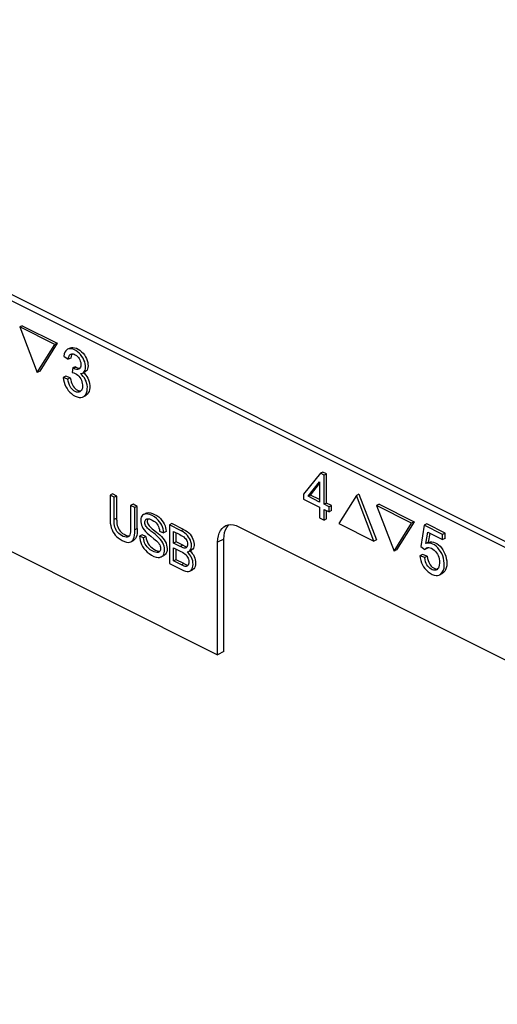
# Paper-space layout '005_EXP_CORICANT_PE_DRAWING_3_1' of a CAD drawing. Header units: millimetres. Extents: x 6 to 413, y 7 to 290.
# Tile 103 of 228: x 201.76 to 204.19, y 84.24 to 89.24. Entities that reach past the tile are written whole.
import ezdxf

# ---------------------------------------------------------------- set-up
doc = ezdxf.new("R2010")
doc.units = ezdxf.units.MM
doc.header["$LTSCALE"] = 23.1
doc.layers.add('FP_MYLAR_BL86', color=7, linetype='CONTINUOUS')

# ---------------------------------------------------------------- blocks, each defined once
blk = doc.blocks.new('FP_MYLAR_BL86', base_point=(209.4603, 85.5702))
at = {"layer": 'FP_MYLAR_BL86', "color": 7, "linetype": 'Continuous'}
for p, q in [((220.1705, 78.5904), (195.4586, 90.9463)), ((220.2023, 78.6063), (195.4904, 90.9622)), ((196.5, 89.1506), (202.7682, 86.0165)), ((201.7743, 87.6887), (201.7616, 87.6824)), ((201.9398, 87.5933), (201.7616, 87.6824)), ((201.7616, 87.6824), (201.8507, 87.4508)), ((201.7743, 87.6887), (201.9525, 87.5996)), ((201.8507, 87.4508), (201.9398, 87.5933)), ((201.9525, 87.5996), (201.8634, 87.4571)), ((201.9525, 87.5996), (201.9398, 87.5933)), ((201.9856, 87.5344), (202.0086, 87.518)), ((202.0182, 87.5755), (202.0055, 87.5691)), ((202.0284, 87.5453), (202.0254, 87.5401)), ((202.0213, 87.5243), (202.0086, 87.518)), ((202.0439, 87.4806), (202.0312, 87.4742)), ((202.0476, 87.4784), (202.0348, 87.472)), ((201.8634, 87.4571), (201.8507, 87.4508)), ((201.996, 87.4319), (201.9833, 87.4255)), ((202.019, 87.4241), (201.996, 87.4319)), ((202.0312, 87.4742), (202.0286, 87.4508)), ((202.0846, 87.4496), (202.0945, 87.4545)), ((202.0854, 87.45), (202.0908, 87.4453)), ((202.0063, 87.4178), (201.9833, 87.4255)), ((202.019, 87.4241), (202.0063, 87.4178)), ((202.0845, 87.3276), (202.0973, 87.334)), ((203.2908, 86.9387), (203.2055, 86.833)), ((203.3035, 86.9451), (203.2908, 86.9387)), ((203.3095, 86.9294), (203.2908, 86.9387)), ((203.3222, 86.9357), (203.3035, 86.9451)), ((203.3222, 86.9357), (203.3095, 86.9294)), ((203.3095, 86.781), (203.3095, 86.9294)), ((203.3222, 86.7874), (203.3222, 86.9357)), ((203.228, 86.8217), (203.2865, 86.8957)), ((203.2408, 86.8281), (203.2865, 86.886)), ((203.2865, 86.8957), (203.2865, 86.7925)), ((202.2341, 86.8335), (202.2213, 86.8272)), ((202.2552, 86.8229), (202.2341, 86.8335)), ((203.2055, 86.833), (203.2055, 86.8072)), ((203.2408, 86.8281), (203.228, 86.8217)), ((203.2865, 86.8052), (203.2408, 86.8281)), ((203.487, 86.8324), (203.4743, 86.826)), ((203.487, 86.8324), (203.5761, 86.6008)), ((202.2425, 86.8166), (202.2213, 86.8272)), ((202.2213, 86.8272), (202.2213, 86.714)), ((202.2552, 86.8229), (202.2425, 86.8166)), ((202.2425, 86.7035), (202.2425, 86.8166)), ((202.2552, 86.7), (202.2552, 86.8229)), ((202.3386, 86.7812), (202.3259, 86.7749)), ((202.3598, 86.7706), (202.3386, 86.7812)), ((203.2055, 86.8072), (203.2865, 86.7667)), ((203.2865, 86.7925), (203.228, 86.8217)), ((203.3222, 86.7874), (203.3095, 86.781)), ((203.3348, 86.7684), (203.3095, 86.781)), ((203.3475, 86.7747), (203.3222, 86.7874)), ((203.4743, 86.826), (203.3852, 86.6835)), ((203.5634, 86.5944), (203.4743, 86.826)), ((203.589, 86.7814), (203.5763, 86.775)), ((203.589, 86.7814), (203.7672, 86.6923)), ((202.3471, 86.7643), (202.3259, 86.7749)), ((202.3259, 86.7749), (202.3259, 86.6618)), ((202.3598, 86.7706), (202.3471, 86.7643)), ((202.3471, 86.6511), (202.3471, 86.7643)), ((202.3598, 86.6574), (202.3598, 86.7706)), ((202.4051, 86.7358), (202.3924, 86.7295)), ((203.2865, 86.7667), (203.2865, 86.7119)), ((203.3095, 86.7552), (203.3348, 86.7426)), ((203.3095, 86.7004), (203.3095, 86.7552)), ((203.3222, 86.7068), (203.3222, 86.7488)), ((203.3475, 86.7747), (203.3348, 86.7684)), ((203.3348, 86.7426), (203.3348, 86.7684)), ((203.3475, 86.7489), (203.3348, 86.7426)), ((203.3475, 86.7489), (203.3475, 86.7747)), ((203.7545, 86.6859), (203.5763, 86.775)), ((203.5763, 86.775), (203.6654, 86.5434)), ((202.2552, 86.7099), (202.2425, 86.7035)), ((202.5354, 86.6829), (202.5227, 86.6765)), ((202.5954, 86.6528), (202.5354, 86.6829)), ((203.2865, 86.7119), (203.3095, 86.7004)), ((203.3222, 86.7068), (203.3095, 86.7004)), ((203.3852, 86.6835), (203.5634, 86.5944)), ((203.6654, 86.5434), (203.7545, 86.6859)), ((203.7672, 86.6923), (203.6781, 86.5498)), ((203.7672, 86.6923), (203.7545, 86.6859)), ((203.8322, 86.6811), (203.8194, 86.6748)), ((203.9251, 86.6347), (203.8322, 86.6811)), ((202.3598, 86.6574), (202.3471, 86.6511)), ((202.4734, 86.644), (202.4937, 86.6358)), ((202.5065, 86.6421), (202.4937, 86.6358)), ((202.5827, 86.6465), (202.5227, 86.6765)), ((202.5227, 86.6765), (202.5227, 86.4806)), ((202.5439, 86.6428), (202.5758, 86.6268)), ((202.5439, 86.5836), (202.5439, 86.6428)), ((202.5566, 86.5899), (202.5566, 86.6364)), ((202.5954, 86.6528), (202.5827, 86.6465)), ((202.8764, 86.667), (204.4025, 85.904)), ((203.8194, 86.6748), (203.8013, 86.5662)), ((203.9124, 86.6283), (203.8194, 86.6748)), ((203.8277, 86.5823), (203.8378, 86.6387)), ((203.8378, 86.6387), (203.9124, 86.6014)), ((203.8404, 86.5886), (203.8484, 86.6334)), ((203.9251, 86.6347), (203.9124, 86.6283)), ((203.9124, 86.6014), (203.9124, 86.6283)), ((203.9251, 86.6078), (203.9251, 86.6347)), ((202.3269, 86.5905), (202.3396, 86.5968)), ((202.384, 86.6256), (202.3713, 86.6193)), ((202.3912, 86.6114), (202.3713, 86.6193)), ((202.4039, 86.6178), (202.384, 86.6256)), ((202.4039, 86.6178), (202.3912, 86.6114)), ((202.5566, 86.5899), (202.5439, 86.5836)), ((202.5784, 86.5663), (202.5439, 86.5836)), ((202.5982, 86.5692), (202.5566, 86.5899)), ((202.8, 86.6045), (202.7682, 86.5886)), ((202.7682, 86.0165), (202.7682, 86.5886)), ((202.8, 86.0324), (202.8, 86.6045)), ((203.5761, 86.6008), (203.5634, 86.5944)), ((203.8404, 86.5886), (203.8277, 86.5823)), ((203.9251, 86.6078), (203.9124, 86.6014)), ((202.4729, 86.5408), (202.4693, 86.5383)), ((202.5439, 86.5605), (202.5808, 86.542)), ((202.5439, 86.4932), (202.5439, 86.5605)), ((202.5566, 86.4995), (202.5566, 86.5541)), ((202.5912, 86.5727), (202.5784, 86.5663)), ((202.6268, 86.5444), (202.6346, 86.5483)), ((202.6273, 86.5447), (202.6334, 86.5388)), ((203.6781, 86.5498), (203.6654, 86.5434)), ((203.8013, 86.5662), (203.8229, 86.5521)), ((203.8356, 86.5584), (203.8229, 86.5521)), ((203.8309, 86.5591), (203.8368, 86.561)), ((203.838, 86.5611), (203.8356, 86.5584)), ((203.8368, 86.561), (203.8427, 86.5614)), ((202.4817, 86.5142), (202.4944, 86.5206)), ((202.5227, 86.4806), (202.5837, 86.4501)), ((202.5566, 86.4995), (202.5439, 86.4932)), ((202.5837, 86.4733), (202.5439, 86.4932)), ((202.5964, 86.4796), (202.5566, 86.4995)), ((202.5964, 86.4796), (202.5837, 86.4733)), ((203.81, 86.5264), (203.7972, 86.52)), ((203.8213, 86.5105), (203.7972, 86.52)), ((203.8341, 86.5169), (203.81, 86.5264)), ((203.8341, 86.5169), (203.8213, 86.5105)), ((202.6277, 86.4418), (202.6405, 86.4482)), ((203.8971, 86.4225), (203.9098, 86.4288)), ((202.8, 86.0324), (202.7682, 86.0165))]:
    blk.add_line(p, q, dxfattribs=at)
for points in [[(202.0182, 87.5755), (202.0191, 87.5759), (202.0254, 87.5778), (202.0326, 87.5782), (202.0408, 87.5771), (202.0497, 87.5742), (202.0589, 87.5697), (202.0679, 87.5638), (202.0763, 87.5567), (202.0838, 87.5487), (202.0905, 87.54), (202.0963, 87.5308), (202.1011, 87.5214), (202.1048, 87.5118), (202.1074, 87.5022), (202.1089, 87.4931), (202.1093, 87.4844), (202.1086, 87.4765), (202.1069, 87.4696), (202.1042, 87.4637), (202.1006, 87.4589), (202.0958, 87.4553), (202.0945, 87.4545)], [(202.0055, 87.5691), (202.0011, 87.5663), (201.9961, 87.5612), (201.9917, 87.5542), (201.9881, 87.5451), (201.9856, 87.5344)], [(202.0818, 87.4482), (202.0836, 87.4492), (202.0881, 87.4528), (202.0915, 87.4573), (202.0941, 87.4631), (202.0958, 87.47), (202.0965, 87.4779), (202.0962, 87.4865), (202.0947, 87.4957), (202.0922, 87.5051), (202.0886, 87.5144), (202.084, 87.5237), (202.0783, 87.5329), (202.0716, 87.5417), (202.0642, 87.5497), (202.056, 87.5568), (202.0471, 87.5629), (202.0377, 87.5676), (202.0285, 87.5706), (202.02, 87.5719), (202.0127, 87.5714), (202.0065, 87.5696), (202.0055, 87.5691)], [(202.0086, 87.518), (202.0103, 87.5268), (202.0127, 87.5339), (202.0157, 87.539), (202.0191, 87.5425), (202.0215, 87.544)], [(202.0254, 87.5401), (202.023, 87.5332), (202.0213, 87.5243)], [(202.0215, 87.544), (202.0229, 87.5446), (202.0274, 87.5456), (202.0327, 87.5455), (202.0385, 87.544), (202.0445, 87.5412), (202.0503, 87.5373), (202.0556, 87.5325), (202.0602, 87.5273), (202.0641, 87.5217), (202.0673, 87.5156), (202.0699, 87.509), (202.0718, 87.5022), (202.0728, 87.4955), (202.0729, 87.4893), (202.0721, 87.4834), (202.0703, 87.4781), (202.0676, 87.4735), (202.0643, 87.4701), (202.0617, 87.4684)], [(202.0439, 87.4806), (202.0452, 87.4798), (202.0464, 87.479), (202.0476, 87.4784)], [(202.0476, 87.4784), (202.0556, 87.475), (202.0626, 87.4733), (202.0673, 87.4732)], [(202.0286, 87.4508), (202.0366, 87.449), (202.0438, 87.4464), (202.0504, 87.4426), (202.0567, 87.4376), (202.0626, 87.4318), (202.0676, 87.4255), (202.0717, 87.419), (202.0752, 87.412), (202.078, 87.4042), (202.0801, 87.3959), (202.0812, 87.3875), (202.0813, 87.3795), (202.0803, 87.3721), (202.0783, 87.3654), (202.0753, 87.3599), (202.0716, 87.3557), (202.0674, 87.3528)], [(202.0348, 87.472), (202.0337, 87.4727), (202.0324, 87.4734), (202.0312, 87.4742)], [(202.0617, 87.4684), (202.0603, 87.4678), (202.0557, 87.4668), (202.0499, 87.467), (202.0429, 87.4687), (202.0348, 87.472)], [(202.0708, 87.4453), (202.0777, 87.4466), (202.0818, 87.4482)], [(202.0845, 87.3276), (202.087, 87.329), (202.0927, 87.3337), (202.0976, 87.34), (202.1015, 87.348), (202.1042, 87.3572), (202.1055, 87.3673), (202.1056, 87.3778), (202.1044, 87.3882), (202.1022, 87.398), (202.0992, 87.407), (202.0954, 87.4153), (202.0906, 87.4234), (202.0847, 87.4315), (202.0779, 87.439), (202.0708, 87.4453)], [(202.0908, 87.4453), (202.0973, 87.438), (202.1031, 87.4301), (202.108, 87.4218), (202.112, 87.4132), (202.115, 87.4042), (202.1171, 87.3946), (202.1183, 87.3843), (202.1183, 87.3739), (202.117, 87.364), (202.1144, 87.3549), (202.1106, 87.3469), (202.1058, 87.3404), (202.0999, 87.3355), (202.0973, 87.334)], [(201.9833, 87.4255), (201.9848, 87.414), (201.9877, 87.4019), (201.9918, 87.39), (201.9967, 87.3789), (202.0023, 87.3691), (202.0086, 87.3601), (202.016, 87.3515), (202.0245, 87.3435), (202.0339, 87.3364), (202.044, 87.3307), (202.0541, 87.3267), (202.0638, 87.3246), (202.0726, 87.3244), (202.0804, 87.3259), (202.0845, 87.3276)], [(202.0674, 87.3528), (202.062, 87.351), (202.0562, 87.3507), (202.0501, 87.3517), (202.0439, 87.354), (202.0377, 87.3575), (202.0318, 87.3622), (202.0263, 87.3677), (202.0217, 87.3736), (202.0178, 87.3799), (202.0143, 87.3872), (202.0111, 87.3961), (202.0084, 87.4064), (202.0063, 87.4178)], [(202.019, 87.4241), (202.0209, 87.4136), (202.0234, 87.404), (202.0263, 87.3954), (202.0298, 87.3877), (202.0339, 87.3808), (202.0386, 87.3746), (202.0438, 87.3692), (202.0495, 87.3646), (202.0556, 87.3608), (202.0619, 87.3583), (202.068, 87.3571), (202.073, 87.3572)], [(202.3924, 86.7295), (202.3915, 86.729), (202.3866, 86.7254), (202.3829, 86.7209), (202.3801, 86.7151), (202.3782, 86.7082), (202.3774, 86.7004), (202.3777, 86.6922), (202.379, 86.6838), (202.3813, 86.6758), (202.3844, 86.668), (202.3886, 86.6601), (202.3942, 86.6517), (202.4012, 86.6432), (202.4098, 86.6347), (202.4194, 86.6263), (202.4283, 86.619)], [(202.4937, 86.6358), (202.4928, 86.6462), (202.4907, 86.6565), (202.4877, 86.6661), (202.4839, 86.6748), (202.479, 86.6836), (202.4728, 86.6925), (202.4655, 86.7011), (202.457, 86.7091), (202.447, 86.7167), (202.4352, 86.7235), (202.4235, 86.7287), (202.4134, 86.7316), (202.405, 86.7324), (202.3977, 86.7314), (202.3924, 86.7295)], [(202.4051, 86.7358), (202.4105, 86.7378), (202.4177, 86.7387), (202.4264, 86.7379), (202.4367, 86.7349), (202.4477, 86.73), (202.4585, 86.7239), (202.4684, 86.7166), (202.4773, 86.7085), (202.4851, 86.6995), (202.4915, 86.6904), (202.4966, 86.6812), (202.5006, 86.6719), (202.5036, 86.6623), (202.5055, 86.6524), (202.5065, 86.6421)], [(202.2213, 86.714), (202.2216, 86.6991), (202.2225, 86.6854), (202.2245, 86.6731), (202.2273, 86.6622), (202.2311, 86.652), (202.2359, 86.6419), (202.2415, 86.6327), (202.2474, 86.6247), (202.2542, 86.6174), (202.2624, 86.6103), (202.272, 86.6034), (202.2832, 86.5971), (202.2948, 86.5918), (202.305, 86.5887), (202.3136, 86.5877), (202.3207, 86.5883), (202.3269, 86.5905)], [(202.3138, 86.6156), (202.3132, 86.6154), (202.3086, 86.614), (202.3027, 86.6139), (202.2958, 86.6152), (202.2876, 86.6182), (202.2793, 86.6225), (202.272, 86.6272), (202.2657, 86.6323), (202.2606, 86.6375), (202.2562, 86.6433), (202.2522, 86.6501), (202.2486, 86.6576), (202.246, 86.6653), (202.2441, 86.6734), (202.2429, 86.6826), (202.2425, 86.6927), (202.2425, 86.7035)], [(202.2552, 86.7), (202.2555, 86.6908), (202.2564, 86.6822), (202.258, 86.6741), (202.2605, 86.6662), (202.2638, 86.6587), (202.2678, 86.6516), (202.2726, 86.6449), (202.2783, 86.6388), (202.2851, 86.6333), (202.2927, 86.6285), (202.3009, 86.6243), (202.3088, 86.6215), (202.3157, 86.6202), (202.3191, 86.6203)], [(202.4435, 86.6336), (202.4293, 86.6449), (202.4231, 86.6501), (202.4174, 86.655), (202.4123, 86.6597), (202.4078, 86.6644), (202.4043, 86.669), (202.4016, 86.6739), (202.3996, 86.6787), (202.3983, 86.6836), (202.3977, 86.6883), (202.398, 86.6929), (202.399, 86.6973), (202.4009, 86.7012), (202.4035, 86.7044), (202.4063, 86.7063)], [(202.4063, 86.7063), (202.4068, 86.7066), (202.4108, 86.7076), (202.4156, 86.7075), (202.4214, 86.7064), (202.428, 86.7041), (202.4356, 86.7005), (202.4432, 86.6961), (202.4498, 86.6913), (202.4554, 86.6862), (202.46, 86.6809), (202.4638, 86.6754), (202.467, 86.669), (202.4699, 86.6615), (202.4722, 86.6529), (202.4734, 86.644)], [(202.4137, 86.7076), (202.4124, 86.7053), (202.411, 86.7012), (202.4105, 86.6966), (202.4107, 86.6917), (202.4118, 86.6866), (202.4137, 86.6814), (202.4165, 86.6763), (202.4201, 86.6713), (202.4246, 86.6665), (202.4299, 86.6615), (202.4358, 86.6564), (202.4424, 86.651), (202.4572, 86.6392)], [(202.8223, 86.6763), (202.835, 86.6776), (202.8484, 86.6765), (202.8623, 86.673), (202.8764, 86.667)], [(202.3259, 86.6618), (202.3258, 86.6506), (202.3251, 86.6405), (202.3239, 86.6321), (202.322, 86.6256), (202.3196, 86.6208), (202.3167, 86.6176), (202.3138, 86.6156)], [(202.3269, 86.5905), (202.3325, 86.5942), (202.3374, 86.5995), (202.3412, 86.6061), (202.344, 86.6141), (202.3459, 86.6243), (202.3469, 86.6367), (202.3471, 86.6511)], [(202.3598, 86.6574), (202.3597, 86.6441), (202.3589, 86.6324), (202.3572, 86.6222), (202.3545, 86.6137), (202.3508, 86.6069), (202.3462, 86.6015), (202.3408, 86.5974), (202.3396, 86.5968)], [(202.4817, 86.5142), (202.486, 86.5169), (202.4907, 86.5215), (202.4942, 86.5273), (202.4968, 86.5342), (202.4982, 86.5421), (202.4985, 86.5506), (202.4976, 86.5595), (202.4957, 86.5684), (202.4929, 86.5767), (202.4893, 86.5847), (202.4842, 86.5932), (202.4777, 86.6022), (202.4696, 86.6111), (202.4604, 86.6197), (202.4515, 86.6271), (202.4435, 86.6336)], [(202.4572, 86.6392), (202.4654, 86.6326), (202.474, 86.6253), (202.4825, 86.6174), (202.4902, 86.6089), (202.4966, 86.6001), (202.5018, 86.5914), (202.5057, 86.5828), (202.5086, 86.5742), (202.5104, 86.5655), (202.5112, 86.5567), (202.5109, 86.5482), (202.5094, 86.5403), (202.5068, 86.5333), (202.503, 86.5274), (202.4981, 86.5228), (202.4944, 86.5206)], [(202.6219, 86.542), (202.625, 86.5438), (202.6291, 86.5477), (202.6322, 86.5525), (202.6343, 86.5584), (202.6355, 86.5653), (202.6356, 86.5728), (202.6347, 86.581), (202.6327, 86.5895), (202.6297, 86.5981), (202.6257, 86.6066), (202.6208, 86.6148), (202.6152, 86.6223), (202.6089, 86.629), (202.6015, 86.6352), (202.5927, 86.6411), (202.5827, 86.6465)], [(202.5954, 86.6528), (202.6049, 86.6478), (202.6135, 86.6421), (202.6212, 86.6358), (202.628, 86.6286), (202.6338, 86.6207), (202.6388, 86.6124), (202.6427, 86.6037), (202.6457, 86.5951), (202.6476, 86.5866), (202.6484, 86.5786), (202.6482, 86.5712), (202.647, 86.5645), (202.6448, 86.5586), (202.6415, 86.5537), (202.6373, 86.5499), (202.6346, 86.5483)], [(202.7682, 86.5886), (202.7691, 86.6055), (202.7719, 86.6211), (202.7764, 86.6352), (202.7827, 86.6476), (202.7905, 86.6581), (202.7999, 86.6665), (202.808, 86.6714)], [(202.8, 86.6045), (202.8009, 86.6214), (202.8037, 86.637), (202.8082, 86.6511), (202.8145, 86.6635)], [(202.808, 86.6714), (202.8105, 86.6726), (202.8223, 86.6763)], [(202.8145, 86.6635), (202.8224, 86.674), (202.8253, 86.6766)], [(202.3713, 86.6193), (202.3721, 86.6082), (202.3743, 86.597), (202.3774, 86.5863), (202.3815, 86.5763), (202.3867, 86.5665), (202.3933, 86.5566), (202.4009, 86.5472), (202.4096, 86.5385), (202.4197, 86.5304), (202.4318, 86.5228), (202.4446, 86.5166), (202.4558, 86.5128), (202.4652, 86.5112), (202.4731, 86.5115), (202.4801, 86.5135), (202.4817, 86.5142)], [(202.4693, 86.5383), (202.4651, 86.5368), (202.4595, 86.5364), (202.4527, 86.5373), (202.4448, 86.5398), (202.4355, 86.5442), (202.4259, 86.5503), (202.4176, 86.5571), (202.4105, 86.5645), (202.4047, 86.5719), (202.4004, 86.5789), (202.3971, 86.5856), (202.3945, 86.5931), (202.3925, 86.6018), (202.3912, 86.6114)], [(202.4039, 86.6178), (202.4056, 86.6063), (202.4082, 86.5965), (202.4116, 86.5881), (202.4158, 86.5806), (202.4209, 86.5736), (202.4271, 86.5666), (202.4349, 86.5595), (202.4437, 86.5532), (202.4529, 86.5482), (202.4613, 86.5448), (202.4686, 86.5431), (202.4744, 86.5428)], [(202.4283, 86.619), (202.444, 86.6064), (202.4509, 86.6006), (202.4571, 86.5952), (202.4626, 86.5898), (202.4672, 86.5845), (202.4709, 86.5793), (202.4738, 86.5743), (202.4759, 86.569), (202.4774, 86.5636), (202.4781, 86.5581), (202.478, 86.5529)], [(202.5758, 86.6268), (202.5832, 86.6232), (202.5899, 86.6197), (202.5957, 86.6157), (202.6006, 86.6114), (202.6049, 86.6066), (202.6084, 86.6014), (202.611, 86.5965), (202.6128, 86.5914), (202.6142, 86.5857), (202.6148, 86.5791), (202.6146, 86.5727), (202.6136, 86.5676), (202.612, 86.5639), (202.61, 86.5614), (202.6076, 86.5597)], [(203.8971, 86.4225), (203.9013, 86.425), (203.9074, 86.4305), (203.9127, 86.4378), (203.9168, 86.4468), (203.9196, 86.4573), (203.921, 86.4691), (203.921, 86.4816), (203.9195, 86.4946), (203.9167, 86.5075), (203.9128, 86.5196), (203.908, 86.5307), (203.9024, 86.5408), (203.8958, 86.5505), (203.8882, 86.5596), (203.8798, 86.5676), (203.8712, 86.5743), (203.8626, 86.5792), (203.854, 86.5825), (203.8451, 86.5843), (203.8362, 86.5842), (203.8277, 86.5823)], [(203.8404, 86.5886), (203.8487, 86.5905), (203.8572, 86.5907), (203.8658, 86.5891), (203.8744, 86.586), (203.883, 86.5812), (203.8914, 86.575), (203.8994, 86.5676), (203.9068, 86.559), (203.9136, 86.5497), (203.9194, 86.5397), (203.9243, 86.529), (203.9283, 86.5176), (203.9314, 86.5056), (203.9333, 86.4931), (203.9339, 86.4807), (203.9332, 86.4688), (203.931, 86.458), (203.9276, 86.4486), (203.9231, 86.4405), (203.9175, 86.4341), (203.911, 86.4295), (203.9098, 86.4288)], [(202.478, 86.5529), (202.4771, 86.5482), (202.4753, 86.544), (202.4729, 86.5408)], [(202.6076, 86.5597), (202.6071, 86.5595), (202.6033, 86.5585), (202.5984, 86.5585), (202.5926, 86.5599), (202.5859, 86.5626), (202.5784, 86.5663)], [(202.5808, 86.542), (202.5889, 86.5379), (202.5961, 86.5335), (202.6023, 86.5288), (202.6076, 86.5236), (202.612, 86.518), (202.6153, 86.5125), (202.6178, 86.5072), (202.6197, 86.5014), (202.621, 86.4948), (202.6215, 86.4878), (202.621, 86.4814), (202.6198, 86.4761), (202.6177, 86.472), (202.615, 86.4689), (202.6122, 86.467)], [(202.5982, 86.5692), (202.6044, 86.5665), (202.61, 86.565), (202.6124, 86.5649)], [(202.6133, 86.5395), (202.6197, 86.541), (202.6219, 86.542)], [(202.6277, 86.4418), (202.6299, 86.4431), (202.6341, 86.4469), (202.638, 86.4524), (202.6409, 86.4594), (202.6428, 86.4673), (202.6434, 86.4758), (202.643, 86.4848), (202.6414, 86.4938), (202.639, 86.5023), (202.6359, 86.51), (202.6319, 86.5175), (202.6268, 86.525), (202.6205, 86.5326), (202.6133, 86.5395)], [(202.6334, 86.5388), (202.6395, 86.5314), (202.6447, 86.5238), (202.6488, 86.5161), (202.6519, 86.5081), (202.6543, 86.4996), (202.6558, 86.4906), (202.6562, 86.4816), (202.6554, 86.4732), (202.6536, 86.4656), (202.6508, 86.459), (202.647, 86.4534), (202.6421, 86.4491), (202.6404, 86.4482)], [(203.8229, 86.5521), (203.8266, 86.5562), (203.8309, 86.5591)], [(203.8427, 86.5614), (203.8492, 86.5602), (203.856, 86.5576), (203.8631, 86.5536), (203.8701, 86.5481), (203.8764, 86.5419), (203.8817, 86.5352), (203.886, 86.5285), (203.8896, 86.5212), (203.8926, 86.513), (203.895, 86.5036), (203.8965, 86.493), (203.8968, 86.4819), (203.8958, 86.4718), (203.8937, 86.4636), (203.8908, 86.4571), (203.8872, 86.4523), (203.8829, 86.4488), (203.8815, 86.448)], [(202.5964, 86.4796), (202.6031, 86.4763), (202.6093, 86.4738), (202.6149, 86.4724), (202.6178, 86.4722)], [(203.7972, 86.52), (203.7988, 86.5083), (203.8017, 86.496), (203.8058, 86.4841), (203.8107, 86.4733), (203.8161, 86.4637), (203.8224, 86.4549), (203.8299, 86.4464), (203.8388, 86.4383), (203.849, 86.4309), (203.8599, 86.4249), (203.8701, 86.421), (203.879, 86.4193), (203.8869, 86.4194), (203.8943, 86.4212), (203.8971, 86.4225)], [(203.8815, 86.448), (203.8777, 86.4466), (203.8719, 86.4457), (203.8657, 86.4463), (203.8596, 86.4482), (203.8535, 86.4513), (203.8476, 86.4557), (203.842, 86.461), (203.837, 86.467), (203.8329, 86.4733), (203.8293, 86.4805), (203.826, 86.4891), (203.8232, 86.4992), (203.8213, 86.5105)], [(203.8341, 86.5169), (203.836, 86.5056), (203.8386, 86.4957), (203.8418, 86.4872), (203.8456, 86.4798), (203.8498, 86.4733), (203.8547, 86.4674), (203.8601, 86.4622), (203.8659, 86.4579), (203.8721, 86.4547)], [(202.6122, 86.467), (202.6117, 86.4668), (202.6078, 86.4657), (202.6031, 86.4658), (202.5974, 86.4672), (202.5909, 86.4697), (202.5837, 86.4733)], [(202.5837, 86.4501), (202.5945, 86.4452), (202.6041, 86.4418), (202.6125, 86.44), (202.6195, 86.4397), (202.6252, 86.4408), (202.6277, 86.4418)], [(203.8721, 86.4547), (203.8783, 86.4527), (203.8844, 86.4521), (203.8874, 86.4525)]]:
    blk.add_lwpolyline(points, dxfattribs=at)

psp = doc.layouts.new('005_EXP_CORICANT_PE_DRAWING_3_1')

# ---------------------------------------------------------------- block references
at = {"layer": 'FP_MYLAR_BL86'}
psp.add_blockref('FP_MYLAR_BL86', (209.4603, 85.5702), dxfattribs=at)

doc.saveas('drawing.dxf')
